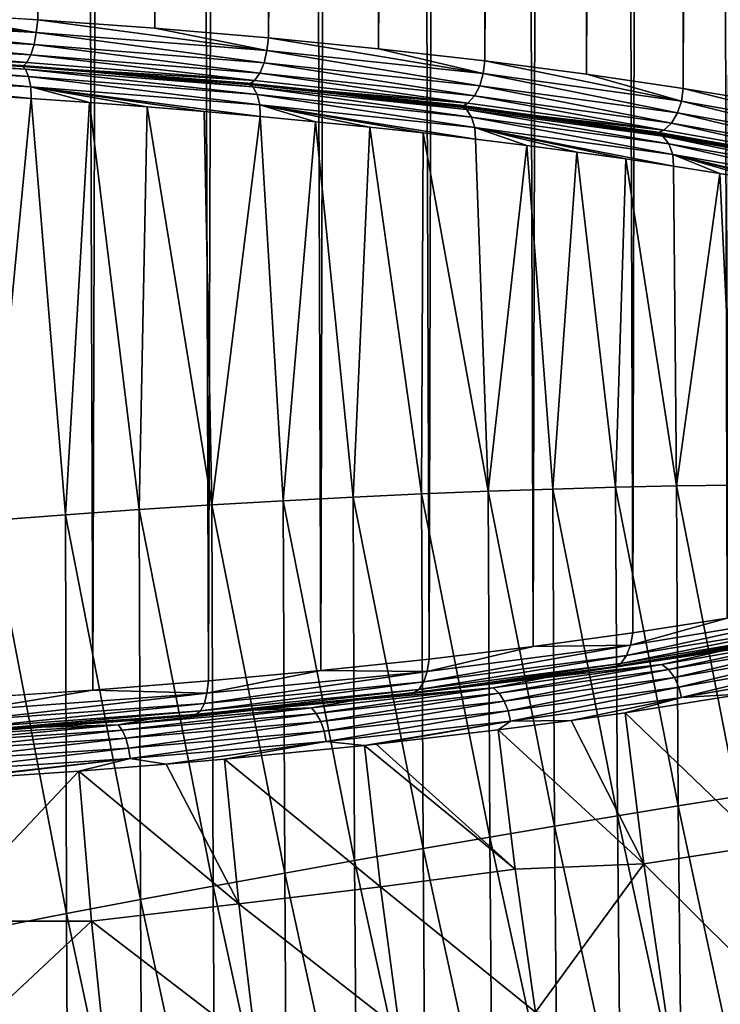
# Model space of a CAD drawing. Header units: metres. Extents: x -25 to 70, y -236 to 25.
# Tile 220 of 256: x 5.33 to 10.47, y -164.45 to -157.23. Entities that reach past the tile are written whole.
import ezdxf

# ---------------------------------------------------------------- set-up
doc = ezdxf.new("R2010")
doc.units = ezdxf.units.M
doc.layers.add('solid_10481002', color=7, linetype='CONTINUOUS')

msp = doc.modelspace()

# ---------------------------------------------------------------- linework, layer by layer
at = {"layer": 'solid_10481002'}
for points in [[(4.585909, -157.179016, 355.435577), (5.464749, -157.2323, 355.133392), (5.407368, -22.523937, 331.402893)], [(5.464749, -157.2323, 355.133392), (6.258306, -22.585129, 331.055847), (5.407368, -22.523937, 331.402893)], [(5.464749, -157.2323, 355.133392), (6.322883, -157.294769, 354.779114), (6.258306, -22.585129, 331.055847)], [(6.322883, -157.294769, 354.779114), (7.086746, -22.655178, 330.658569), (6.258306, -22.585129, 331.055847)], [(6.322883, -157.294769, 354.779114), (7.157217, -157.366196, 354.373962), (7.086746, -22.655178, 330.658569)], [(7.157217, -157.366196, 354.373962), (7.8895, -22.733801, 330.212677), (7.086746, -22.655178, 330.658569)], [(7.157217, -157.366196, 354.373962), (7.965169, -157.44635, 353.919403), (7.8895, -22.733801, 330.212677)], [(7.965169, -157.44635, 353.919403), (8.663399, -22.820681, 329.719971), (7.8895, -22.733801, 330.212677)], [(7.965169, -157.44635, 353.919403), (8.743639, -157.534927, 353.417114), (8.663399, -22.820681, 329.719971)], [(8.743639, -157.534927, 353.417114), (9.405321, -22.915487, 329.182312), (8.663399, -22.820681, 329.719971)], [(8.743639, -157.534927, 353.417114), (9.489343, -157.631561, 352.869049), (9.405321, -22.915487, 329.182312)], [(9.489343, -157.631561, 352.869049), (10.112622, -23.01786, 328.601715), (9.405321, -22.915487, 329.182312)], [(9.489343, -157.631561, 352.869049), (10.199594, -157.735901, 352.277283), (10.112622, -23.01786, 328.601715)], [(10.199594, -157.735901, 352.277283), (10.783355, -23.127493, 327.97995), (10.112622, -23.01786, 328.601715)], [(10.199594, -157.735901, 352.277283), (10.871919, -157.847549, 351.644073), (10.783355, -23.127493, 327.97995)], [(10.522792, -161.621231, 330.242462), (10.112622, -26.98214, 306.119171), (10.783355, -26.872507, 306.740906)], [(9.829555, -161.729187, 329.63028), (9.405321, -27.084513, 305.538574), (10.112622, -26.98214, 306.119171)], [(10.522792, -161.621231, 330.242462), (9.829555, -161.729187, 329.63028), (10.112622, -26.98214, 306.119171)], [(9.09965, -161.82959, 329.060791), (8.663399, -27.179319, 305.000885), (9.405321, -27.084513, 305.538574)], [(9.829555, -161.729187, 329.63028), (9.09965, -161.82959, 329.060791), (9.405321, -27.084513, 305.538574)], [(8.335574, -161.922089, 328.536224), (7.8895, -27.266199, 304.508179), (8.663399, -27.179319, 305.000885)], [(9.09965, -161.82959, 329.060791), (8.335574, -161.922089, 328.536224), (8.663399, -27.179319, 305.000885)], [(7.54038, -162.006317, 328.058563), (7.086746, -27.344822, 304.062286), (7.8895, -27.266199, 304.508179)], [(8.335574, -161.922089, 328.536224), (7.54038, -162.006317, 328.058563), (7.8895, -27.266199, 304.508179)], [(6.717191, -162.081955, 327.629578), (6.258306, -27.414871, 303.665009), (7.086746, -27.344822, 304.062286)], [(7.54038, -162.006317, 328.058563), (6.717191, -162.081955, 327.629578), (7.086746, -27.344822, 304.062286)], [(5.868851, -162.148743, 327.250854), (5.407368, -27.476063, 303.317993), (6.258306, -27.414871, 303.665009)], [(6.717191, -162.081955, 327.629578), (5.868851, -162.148743, 327.250854), (6.258306, -27.414871, 303.665009)], [(4.998262, -162.206406, 326.923798), (4.5369, -27.528217, 303.022217), (5.407368, -27.476063, 303.317993)], [(5.868851, -162.148743, 327.250854), (4.998262, -162.206406, 326.923798), (5.407368, -27.476063, 303.317993)], [(3.681048, -157.228668, 355.687836), (5.453487, -157.325592, 355.138184), (3.689865, -157.135117, 355.68454)], [(5.453487, -157.325592, 355.138184), (4.585909, -157.179016, 355.435577), (3.689865, -157.135117, 355.68454)], [(5.453487, -157.325592, 355.138184), (5.464749, -157.2323, 355.133392), (4.585909, -157.179016, 355.435577)], [(3.670742, -157.318283, 355.661591), (5.438213, -157.414932, 355.113464), (3.681048, -157.228668, 355.687836)], [(5.438213, -157.414932, 355.113464), (5.453487, -157.325592, 355.138184), (3.681048, -157.228668, 355.687836)], [(5.453487, -157.325592, 355.138184), (7.145297, -157.45929, 354.379913), (5.464749, -157.2323, 355.133392)], [(7.145297, -157.45929, 354.379913), (6.322883, -157.294769, 354.779114), (5.464749, -157.2323, 355.133392)], [(3.654686, -157.394882, 355.609619), (5.414419, -157.491104, 355.063873), (3.670742, -157.318283, 355.661591)], [(5.414419, -157.491104, 355.063873), (5.438213, -157.414932, 355.113464), (3.670742, -157.318283, 355.661591)], [(5.438213, -157.414932, 355.113464), (7.125285, -157.548264, 354.35733), (5.453487, -157.325592, 355.138184)], [(7.125285, -157.548264, 354.35733), (7.145297, -157.45929, 354.379913), (5.453487, -157.325592, 355.138184)], [(7.145297, -157.45929, 354.379913), (7.157217, -157.366196, 354.373962), (6.322883, -157.294769, 354.779114)], [(3.654686, -157.394882, 355.609619), (3.634457, -157.450943, 355.536957), (5.384439, -157.546631, 354.994263)], [(3.654686, -157.394882, 355.609619), (5.384439, -157.546631, 354.994263), (5.414419, -157.491104, 355.063873)], [(5.414419, -157.491104, 355.063873), (7.09411, -157.623856, 354.311066), (5.438213, -157.414932, 355.113464)], [(7.09411, -157.623856, 354.311066), (7.125285, -157.548264, 354.35733), (5.438213, -157.414932, 355.113464)], [(7.145297, -157.45929, 354.379913), (8.731032, -157.627823, 353.424072), (7.157217, -157.366196, 354.373962)], [(8.731032, -157.627823, 353.424072), (7.965169, -157.44635, 353.919403), (7.157217, -157.366196, 354.373962)], [(5.31004, -157.567551, 354.959686), (3.606889, -157.473022, 355.579651), (5.344499, -157.567062, 355.046417)], [(5.374173, -157.595337, 355.130859), (5.344499, -157.567062, 355.046417), (3.606889, -157.473022, 355.579651)], [(5.374173, -157.595337, 355.130859), (3.606889, -157.473022, 355.579651), (3.626913, -157.500778, 355.667023)], [(3.614379, -157.480988, 355.450623), (5.384439, -157.546631, 354.994263), (3.634457, -157.450943, 355.536957)], [(3.614379, -157.480988, 355.450623), (5.353365, -157.576126, 354.911041), (5.384439, -157.546631, 354.994263)], [(5.31004, -157.567551, 354.959686), (5.353365, -157.576126, 354.911041), (3.614379, -157.480988, 355.450623)], [(3.626913, -157.500778, 355.667023), (3.642816, -157.55484, 355.742065), (5.397738, -157.649841, 355.203552)], [(5.374173, -157.595337, 355.130859), (3.626913, -157.500778, 355.667023), (5.397738, -157.649841, 355.203552)], [(5.414419, -157.491104, 355.063873), (5.384439, -157.546631, 354.994263), (7.05483, -157.678635, 354.245605)], [(5.414419, -157.491104, 355.063873), (7.05483, -157.678635, 354.245605), (7.09411, -157.623856, 354.311066)], [(7.125285, -157.548264, 354.35733), (8.706579, -157.716339, 353.404175), (7.145297, -157.45929, 354.379913)], [(8.706579, -157.716339, 353.404175), (8.731032, -157.627823, 353.424072), (7.145297, -157.45929, 354.379913)], [(8.731032, -157.627823, 353.424072), (8.743639, -157.534927, 353.417114), (7.965169, -157.44635, 353.919403)], [(3.642816, -157.55484, 355.742065), (3.653087, -157.630493, 355.797729), (5.412948, -157.725723, 355.25766)], [(5.397738, -157.649841, 355.203552), (3.642816, -157.55484, 355.742065), (5.412948, -157.725723, 355.25766)], [(6.959617, -157.696442, 354.228668), (5.31004, -157.567551, 354.959686), (5.344499, -157.567062, 355.046417)], [(6.959617, -157.696442, 354.228668), (5.353365, -157.576126, 354.911041), (5.31004, -157.567551, 354.959686)], [(6.959617, -157.696442, 354.228668), (5.344499, -157.567062, 355.046417), (7.004158, -157.696777, 354.310791)], [(7.043053, -157.725784, 354.391144), (7.004158, -157.696777, 354.310791), (5.344499, -157.567062, 355.046417)], [(7.043053, -157.725784, 354.391144), (5.344499, -157.567062, 355.046417), (5.374173, -157.595337, 355.130859)], [(5.353365, -157.576126, 354.911041), (7.05483, -157.678635, 354.245605), (5.384439, -157.546631, 354.994263)], [(5.353365, -157.576126, 354.911041), (7.014099, -157.707428, 354.166382), (7.05483, -157.678635, 354.245605)], [(6.959617, -157.696442, 354.228668), (7.014099, -157.707428, 354.166382), (5.353365, -157.576126, 354.911041)], [(7.09411, -157.623856, 354.311066), (8.668487, -157.791183, 353.362061), (7.125285, -157.548264, 354.35733)], [(8.668487, -157.791183, 353.362061), (8.706579, -157.716339, 353.404175), (7.125285, -157.548264, 354.35733)], [(8.731032, -157.627823, 353.424072), (10.187032, -157.828674, 352.285065), (8.743639, -157.534927, 353.417114)], [(10.187032, -157.828674, 352.285065), (9.489343, -157.631561, 352.869049), (8.743639, -157.534927, 353.417114)], [(3.653087, -157.630493, 355.797729), (4.981876, -157.782944, 355.441925), (5.415548, -157.810272, 355.287384)], [(5.412948, -157.725723, 355.25766), (3.653087, -157.630493, 355.797729), (5.415548, -157.810272, 355.287384)], [(5.374173, -157.595337, 355.130859), (5.397738, -157.649841, 355.203552), (7.073936, -157.780869, 354.460602)], [(7.043053, -157.725784, 354.391144), (5.374173, -157.595337, 355.130859), (7.073936, -157.780869, 354.460602)], [(5.397738, -157.649841, 355.203552), (5.412948, -157.725723, 355.25766), (7.093857, -157.857101, 354.512573)], [(7.073936, -157.780869, 354.460602), (5.397738, -157.649841, 355.203552), (7.093857, -157.857101, 354.512573)], [(7.09411, -157.623856, 354.311066), (7.05483, -157.678635, 354.245605), (8.62049, -157.845047, 353.30188)], [(7.09411, -157.623856, 354.311066), (8.62049, -157.845047, 353.30188), (8.668487, -157.791183, 353.362061)], [(8.706579, -157.716339, 353.404175), (10.158501, -157.916611, 352.268341), (8.731032, -157.627823, 353.424072)], [(10.158501, -157.916611, 352.268341), (10.187032, -157.828674, 352.285065), (8.731032, -157.627823, 353.424072)], [(10.187032, -157.828674, 352.285065), (10.199594, -157.735901, 352.277283), (9.489343, -157.631561, 352.869049)], [(8.508092, -157.858994, 353.306793), (7.014099, -157.707428, 354.166382), (6.959617, -157.696442, 354.228668)], [(8.508092, -157.858994, 353.306793), (6.959617, -157.696442, 354.228668), (7.004158, -157.696777, 354.310791)], [(8.508092, -157.858994, 353.306793), (7.004158, -157.696777, 354.310791), (8.561658, -157.860291, 353.383453)], [(8.609207, -157.890228, 353.458679), (8.561658, -157.860291, 353.383453), (7.004158, -157.696777, 354.310791)], [(8.609207, -157.890228, 353.458679), (7.004158, -157.696777, 354.310791), (7.043053, -157.725784, 354.391144)], [(7.014099, -157.707428, 354.166382), (8.62049, -157.845047, 353.30188), (7.05483, -157.678635, 354.245605)], [(7.014099, -157.707428, 354.166382), (8.569433, -157.872803, 353.228485), (8.62049, -157.845047, 353.30188)], [(8.508092, -157.858994, 353.306793), (8.569433, -157.872803, 353.228485), (7.014099, -157.707428, 354.166382)], [(8.668487, -157.791183, 353.362061), (10.114057, -157.990585, 352.231201), (8.706579, -157.716339, 353.404175)], [(10.114057, -157.990585, 352.231201), (10.158501, -157.916611, 352.268341), (8.706579, -157.716339, 353.404175)], [(5.415548, -157.810272, 355.287384), (4.981876, -157.782944, 355.441925), (5.118804, -160.90567, 355.991364)], [(5.412948, -157.725723, 355.25766), (5.415548, -157.810272, 355.287384), (5.844238, -157.839874, 355.120056)], [(5.412948, -157.725723, 355.25766), (5.844238, -157.839874, 355.120056), (6.267572, -157.871704, 354.940063)], [(5.412948, -157.725723, 355.25766), (6.267572, -157.871704, 354.940063), (6.685187, -157.905731, 354.747559)], [(5.412948, -157.725723, 355.25766), (6.685187, -157.905731, 354.747559), (7.096746, -157.94194, 354.542725)], [(7.093857, -157.857101, 354.512573), (5.412948, -157.725723, 355.25766), (7.096746, -157.94194, 354.542725)], [(7.043053, -157.725784, 354.391144), (7.073936, -157.780869, 354.460602), (8.646958, -157.946045, 353.524048)], [(8.609207, -157.890228, 353.458679), (7.043053, -157.725784, 354.391144), (8.646958, -157.946045, 353.524048)], [(7.073936, -157.780869, 354.460602), (7.093857, -157.857101, 354.512573), (8.671295, -158.022705, 353.573364)], [(8.646958, -157.946045, 353.524048), (7.073936, -157.780869, 354.460602), (8.671295, -158.022705, 353.573364)], [(8.668487, -157.791183, 353.362061), (8.62049, -157.845047, 353.30188), (10.058057, -158.04335, 352.177277)], [(8.668487, -157.791183, 353.362061), (10.058057, -158.04335, 352.177277), (10.114057, -157.990585, 352.231201)], [(10.187032, -157.828674, 352.285065), (11.491296, -158.058853, 350.979614), (10.199594, -157.735901, 352.277283)], [(11.491296, -158.058853, 350.979614), (10.871919, -157.847549, 351.644073), (10.199594, -157.735901, 352.277283)], [(5.415548, -157.810272, 355.287384), (5.118804, -160.90567, 355.991364), (5.667924, -160.863983, 355.772095)], [(5.844238, -157.839874, 355.120056), (5.415548, -157.810272, 355.287384), (5.667924, -160.863983, 355.772095)], [(5.844238, -157.839874, 355.120056), (5.667924, -160.863983, 355.772095), (6.209391, -160.825989, 355.531799)], [(6.267572, -157.871704, 354.940063), (5.844238, -157.839874, 355.120056), (6.209391, -160.825989, 355.531799)], [(7.093857, -157.857101, 354.512573), (7.096746, -157.94194, 354.542725), (7.501922, -157.980286, 354.325714)], [(7.093857, -157.857101, 354.512573), (7.501922, -157.980286, 354.325714), (7.900368, -158.020767, 354.09668)], [(7.093857, -157.857101, 354.512573), (7.900368, -158.020767, 354.09668), (8.291708, -158.063324, 353.855835)], [(7.093857, -157.857101, 354.512573), (8.291708, -158.063324, 353.855835), (8.675519, -158.107925, 353.603455)], [(8.671295, -158.022705, 353.573364), (7.093857, -157.857101, 354.512573), (8.675519, -158.107925, 353.603455)], [(9.932429, -158.052795, 352.207703), (8.569433, -157.872803, 353.228485), (8.508092, -157.858994, 353.306793)], [(9.932429, -158.052795, 352.207703), (8.508092, -157.858994, 353.306793), (8.561658, -157.860291, 353.383453)], [(9.932429, -158.052795, 352.207703), (8.561658, -157.860291, 353.383453), (9.994275, -158.055222, 352.277985)], [(10.049788, -158.086243, 352.347076), (9.994275, -158.055222, 352.277985), (8.561658, -157.860291, 353.383453)], [(10.049788, -158.086243, 352.347076), (8.561658, -157.860291, 353.383453), (8.609207, -157.890228, 353.458679)], [(8.569433, -157.872803, 353.228485), (10.058057, -158.04335, 352.177277), (8.62049, -157.845047, 353.30188)], [(10.158501, -157.916611, 352.268341), (11.459113, -158.146149, 350.966583), (10.187032, -157.828674, 352.285065)], [(11.459113, -158.146149, 350.966583), (11.491296, -158.058853, 350.979614), (10.187032, -157.828674, 352.285065)], [(6.267572, -157.871704, 354.940063), (6.209391, -160.825989, 355.531799), (6.7422, -160.791702, 355.270782)], [(6.685187, -157.905731, 354.747559), (6.267572, -157.871704, 354.940063), (6.7422, -160.791702, 355.270782)], [(7.096746, -157.94194, 354.542725), (6.685187, -157.905731, 354.747559), (6.7422, -160.791702, 355.270782)], [(8.569433, -157.872803, 353.228485), (9.996861, -158.069748, 352.111572), (10.058057, -158.04335, 352.177277)], [(9.932429, -158.052795, 352.207703), (9.996861, -158.069748, 352.111572), (8.569433, -157.872803, 353.228485)], [(8.609207, -157.890228, 353.458679), (8.646958, -157.946045, 353.524048), (10.093858, -158.142944, 352.407593)], [(10.049788, -158.086243, 352.347076), (8.609207, -157.890228, 353.458679), (10.093858, -158.142944, 352.407593)], [(10.114057, -157.990585, 352.231201), (11.408979, -158.219116, 350.93512), (10.158501, -157.916611, 352.268341)], [(11.408979, -158.219116, 350.93512), (11.459113, -158.146149, 350.966583), (10.158501, -157.916611, 352.268341)], [(7.096746, -157.94194, 354.542725), (6.7422, -160.791702, 355.270782), (7.265378, -160.761078, 354.989563)], [(7.501922, -157.980286, 354.325714), (7.096746, -157.94194, 354.542725), (7.265378, -160.761078, 354.989563)], [(7.501922, -157.980286, 354.325714), (7.265378, -160.761078, 354.989563), (7.777952, -160.7341, 354.688721)], [(7.900368, -158.020767, 354.09668), (7.501922, -157.980286, 354.325714), (7.777952, -160.7341, 354.688721)], [(8.646958, -157.946045, 353.524048), (8.671295, -158.022705, 353.573364), (10.122249, -158.220139, 352.453735)], [(10.093858, -158.142944, 352.407593), (8.646958, -157.946045, 353.524048), (10.122249, -158.220139, 352.453735)], [(10.114057, -157.990585, 352.231201), (10.058057, -158.04335, 352.177277), (11.345811, -158.270615, 350.888367)], [(10.114057, -157.990585, 352.231201), (11.345811, -158.270615, 350.888367), (11.408979, -158.219116, 350.93512)], [(7.900368, -158.020767, 354.09668), (7.777952, -160.7341, 354.688721), (8.278947, -160.710709, 354.368713)], [(8.291708, -158.063324, 353.855835), (7.900368, -158.020767, 354.09668), (8.278947, -160.710709, 354.368713)], [(8.291708, -158.063324, 353.855835), (8.278947, -160.710709, 354.368713), (8.767392, -160.690887, 354.030151)], [(8.675519, -158.107925, 353.603455), (8.291708, -158.063324, 353.855835), (8.767392, -160.690887, 354.030151)], [(8.671295, -158.022705, 353.573364), (8.675519, -158.107925, 353.603455), (9.051387, -158.154495, 353.339752)], [(8.671295, -158.022705, 353.573364), (9.051387, -158.154495, 353.339752), (9.41896, -158.203033, 353.065063)], [(8.671295, -158.022705, 353.573364), (9.41896, -158.203033, 353.065063), (9.777942, -158.253464, 352.77951)], [(8.671295, -158.022705, 353.573364), (9.777942, -158.253464, 352.77951), (10.128056, -158.305771, 352.483398)], [(10.122249, -158.220139, 352.453735), (8.671295, -158.022705, 353.573364), (10.128056, -158.305771, 352.483398)], [(11.211864, -158.275024, 350.947357), (9.996861, -158.069748, 352.111572), (9.932429, -158.052795, 352.207703)], [(9.932429, -158.052795, 352.207703), (9.994275, -158.055222, 352.277985), (11.281112, -158.278717, 351.010468)], [(11.211864, -158.275024, 350.947357), (9.932429, -158.052795, 352.207703), (11.281112, -158.278717, 351.010468)], [(11.343781, -158.311005, 351.07254), (11.281112, -158.278717, 351.010468), (9.994275, -158.055222, 352.277985)], [(11.343781, -158.311005, 351.07254), (9.994275, -158.055222, 352.277985), (10.049788, -158.086243, 352.347076)], [(9.996861, -158.069748, 352.111572), (11.345811, -158.270615, 350.888367), (10.058057, -158.04335, 352.177277)], [(9.996861, -158.069748, 352.111572), (11.276962, -158.2957, 350.830139), (11.345811, -158.270615, 350.888367)], [(11.211864, -158.275024, 350.947357), (11.276962, -158.2957, 350.830139), (9.996861, -158.069748, 352.111572)], [(9.051387, -158.154495, 353.339752), (8.675519, -158.107925, 353.603455), (8.767392, -160.690887, 354.030151)], [(9.051387, -158.154495, 353.339752), (8.767392, -160.690887, 354.030151), (9.242383, -160.674591, 353.673615)], [(9.41896, -158.203033, 353.065063), (9.051387, -158.154495, 353.339752), (9.242383, -160.674591, 353.673615)], [(10.049788, -158.086243, 352.347076), (10.093858, -158.142944, 352.407593), (11.393526, -158.368713, 351.127472)], [(11.343781, -158.311005, 351.07254), (10.049788, -158.086243, 352.347076), (11.393526, -158.368713, 351.127472)], [(10.093858, -158.142944, 352.407593), (10.122249, -158.220139, 352.453735), (11.425553, -158.446503, 351.169983)], [(11.393526, -158.368713, 351.127472), (10.093858, -158.142944, 352.407593), (11.425553, -158.446503, 351.169983)], [(9.41896, -158.203033, 353.065063), (9.242383, -160.674591, 353.673615), (9.703156, -160.661758, 353.299866)], [(9.777942, -158.253464, 352.77951), (9.41896, -158.203033, 353.065063), (9.703156, -160.661758, 353.299866)], [(10.122249, -158.220139, 352.453735), (10.128056, -158.305771, 352.483398), (10.469006, -158.359894, 352.176941)], [(10.122249, -158.220139, 352.453735), (10.469006, -158.359894, 352.176941), (10.800469, -158.415802, 351.860382)], [(10.122249, -158.220139, 352.453735), (10.800469, -158.415802, 351.860382), (11.122085, -158.473419, 351.534088)], [(10.122249, -158.220139, 352.453735), (11.122085, -158.473419, 351.534088), (11.433519, -158.5327, 351.198395)], [(11.425553, -158.446503, 351.169983), (10.122249, -158.220139, 352.453735), (11.433519, -158.5327, 351.198395)], [(9.777942, -158.253464, 352.77951), (9.703156, -160.661758, 353.299866), (10.14896, -160.652283, 352.90976)], [(10.128056, -158.305771, 352.483398), (9.777942, -158.253464, 352.77951), (10.14896, -160.652283, 352.90976)], [(10.469006, -158.359894, 352.176941), (10.128056, -158.305771, 352.483398), (10.14896, -160.652283, 352.90976)], [(10.469006, -158.359894, 352.176941), (10.14896, -160.652283, 352.90976), (10.579045, -160.646133, 352.504028)], [(10.800469, -158.415802, 351.860382), (10.469006, -158.359894, 352.176941), (10.579045, -160.646133, 352.504028)], [(9.255368, -163.147888, 354.128235), (9.242383, -160.674591, 353.673615), (8.767392, -160.690887, 354.030151)], [(9.716733, -163.071396, 353.741364), (9.703156, -160.661758, 353.299866), (9.242383, -160.674591, 353.673615)], [(9.716733, -163.071396, 353.741364), (9.242383, -160.674591, 353.673615), (9.255368, -163.147888, 354.128235)], [(10.163136, -162.998657, 353.338135), (10.14896, -160.652283, 352.90976), (9.703156, -160.661758, 353.299866)], [(10.163136, -162.998657, 353.338135), (9.703156, -160.661758, 353.299866), (9.716733, -163.071396, 353.741364)], [(10.593831, -162.929626, 352.919403), (10.579045, -160.646133, 352.504028), (10.14896, -160.652283, 352.90976)], [(10.593831, -162.929626, 352.919403), (10.14896, -160.652283, 352.90976), (10.163136, -162.998657, 353.338135)], [(7.789191, -163.399918, 355.182861), (7.777952, -160.7341, 354.688721), (7.265378, -160.761078, 354.989563)], [(8.290767, -163.312134, 354.849701), (8.278947, -160.710709, 354.368713), (7.777952, -160.7341, 354.688721)], [(8.290767, -163.312134, 354.849701), (7.777952, -160.7341, 354.688721), (7.789191, -163.399918, 355.182861)], [(8.779792, -163.228119, 354.497955), (8.767392, -160.690887, 354.030151), (8.278947, -160.710709, 354.368713)], [(8.779792, -163.228119, 354.497955), (8.278947, -160.710709, 354.368713), (8.290767, -163.312134, 354.849701)], [(9.255368, -163.147888, 354.128235), (8.767392, -160.690887, 354.030151), (8.779792, -163.228119, 354.497955)], [(6.218813, -163.68573, 356.065277), (6.209391, -160.825989, 355.531799), (5.667924, -160.863983, 355.772095)], [(6.752248, -163.586731, 355.791199), (6.7422, -160.791702, 355.270782), (6.209391, -160.825989, 355.531799)], [(6.752248, -163.586731, 355.791199), (6.209391, -160.825989, 355.531799), (6.218813, -163.68573, 356.065277)], [(7.276029, -163.491455, 355.496857), (7.265378, -160.761078, 354.989563), (6.7422, -160.791702, 355.270782)], [(7.276029, -163.491455, 355.496857), (6.7422, -160.791702, 355.270782), (6.752248, -163.586731, 355.791199)], [(7.789191, -163.399918, 355.182861), (7.265378, -160.761078, 354.989563), (7.276029, -163.491455, 355.496857)], [(5.676692, -163.788422, 356.318604), (5.667924, -160.863983, 355.772095), (5.118804, -160.90567, 355.991364)], [(6.218813, -163.68573, 356.065277), (5.667924, -160.863983, 355.772095), (5.676692, -163.788422, 356.318604)], [(5.676692, -163.788422, 356.318604), (5.118804, -160.90567, 355.991364), (5.126884, -163.894791, 356.550751)], [(9.784166, -161.896545, 329.697021), (9.811645, -161.819778, 329.65036), (11.157103, -161.597382, 330.911591)], [(11.125858, -161.674774, 330.954742), (9.784166, -161.896545, 329.697021), (11.157103, -161.597382, 330.911591)], [(11.157103, -161.597382, 330.911591), (9.811645, -161.819778, 329.65036), (10.522792, -161.621231, 330.242462)], [(9.811645, -161.819778, 329.65036), (9.829555, -161.729187, 329.63028), (10.522792, -161.621231, 330.242462)], [(9.74136, -161.95311, 329.758636), (9.784166, -161.896545, 329.697021), (11.125858, -161.674774, 330.954742)], [(11.077188, -161.732315, 331.010834), (9.74136, -161.95311, 329.758636), (11.125858, -161.674774, 330.954742)], [(9.811645, -161.819778, 329.65036), (9.09965, -161.82959, 329.060791), (9.829555, -161.729187, 329.63028)], [(9.631365, -161.985504, 329.904175), (9.687424, -161.983917, 329.829132), (11.015862, -161.764343, 331.074402)], [(10.951754, -161.76712, 331.142731), (9.631365, -161.985504, 329.904175), (11.015862, -161.764343, 331.074402)], [(11.077188, -161.732315, 331.010834), (11.015862, -161.764343, 331.074402), (9.687424, -161.983917, 329.829132)], [(11.077188, -161.732315, 331.010834), (9.687424, -161.983917, 329.829132), (9.74136, -161.95311, 329.758636)], [(8.297101, -162.088287, 328.609619), (8.320405, -162.012054, 328.559906), (9.811645, -161.819778, 329.65036)], [(9.784166, -161.896545, 329.697021), (8.297101, -162.088287, 328.609619), (9.811645, -161.819778, 329.65036)], [(9.811645, -161.819778, 329.65036), (8.320405, -162.012054, 328.559906), (9.09965, -161.82959, 329.060791)], [(8.320405, -162.012054, 328.559906), (8.335574, -161.922089, 328.536224), (9.09965, -161.82959, 329.060791)], [(10.473691, -161.864731, 330.589203), (9.631365, -161.985504, 329.904175), (10.951754, -161.76712, 331.142731)], [(11.167502, -161.767014, 331.195404), (10.042814, -161.960678, 330.097107), (10.473691, -161.864731, 330.589203)], [(10.091673, -161.998932, 330.048157), (10.042814, -161.960678, 330.097107), (11.167502, -161.767014, 331.195404)], [(10.091673, -161.998932, 330.048157), (11.167502, -161.767014, 331.195404), (11.221919, -161.804321, 331.151886)], [(10.091673, -161.998932, 330.048157), (11.221919, -161.804321, 331.151886), (10.135174, -162.056091, 330.008667)], [(11.221919, -161.804321, 331.151886), (11.270369, -161.860626, 331.117218), (10.135174, -162.056091, 330.008667)], [(8.260798, -162.144012, 328.675995), (8.297101, -162.088287, 328.609619), (9.784166, -161.896545, 329.697021)], [(9.74136, -161.95311, 329.758636), (8.260798, -162.144012, 328.675995), (9.784166, -161.896545, 329.697021)], [(10.473691, -161.864731, 330.589203), (9.194696, -162.057541, 329.495728), (9.631365, -161.985504, 329.904175)], [(10.042814, -161.960678, 330.097107), (9.194696, -162.057541, 329.495728), (10.473691, -161.864731, 330.589203)], [(10.135174, -162.056091, 330.008667), (11.270369, -161.860626, 331.117218), (10.168147, -162.126816, 329.983582)], [(11.270369, -161.860626, 331.117218), (11.307093, -161.930695, 331.095795), (10.168147, -162.126816, 329.983582)], [(8.320405, -162.012054, 328.559906), (7.54038, -162.006317, 328.058563), (8.335574, -161.922089, 328.536224)], [(9.74136, -161.95311, 329.758636), (9.687424, -161.983917, 329.829132), (8.215058, -162.173767, 328.752472)], [(9.74136, -161.95311, 329.758636), (8.215058, -162.173767, 328.752472), (8.260798, -162.144012, 328.675995)], [(10.042814, -161.960678, 330.097107), (8.806067, -162.132462, 329.122864), (9.194696, -162.057541, 329.495728)], [(8.848831, -162.17157, 329.069122), (8.806067, -162.132462, 329.122864), (10.042814, -161.960678, 330.097107)], [(8.848831, -162.17157, 329.069122), (10.042814, -161.960678, 330.097107), (10.091673, -161.998932, 330.048157)], [(10.168147, -162.126816, 329.983582), (11.307093, -161.930695, 331.095795), (10.187656, -162.202866, 329.974731)], [(11.307093, -161.930695, 331.095795), (11.328822, -162.006363, 331.089142), (10.187656, -162.202866, 329.974731)], [(6.686796, -162.247177, 327.708466), (6.705573, -162.171402, 327.656189), (8.320405, -162.012054, 328.559906)], [(8.297101, -162.088287, 328.609619), (6.686796, -162.247177, 327.708466), (8.320405, -162.012054, 328.559906)], [(6.705573, -162.171402, 327.656189), (6.717191, -162.081955, 327.629578), (7.54038, -162.006317, 328.058563)], [(8.320405, -162.012054, 328.559906), (6.705573, -162.171402, 327.656189), (7.54038, -162.006317, 328.058563)], [(8.16771, -162.174347, 328.833282), (8.215058, -162.173767, 328.752472), (9.687424, -161.983917, 329.829132)], [(9.631365, -161.985504, 329.904175), (8.16771, -162.174347, 328.833282), (9.687424, -161.983917, 329.829132)], [(9.194696, -162.057541, 329.495728), (8.16771, -162.174347, 328.833282), (9.631365, -161.985504, 329.904175)], [(8.848831, -162.17157, 329.069122), (10.091673, -161.998932, 330.048157), (8.886906, -162.229477, 329.02536)], [(10.091673, -161.998932, 330.048157), (10.135174, -162.056091, 330.008667), (8.886906, -162.229477, 329.02536)], [(10.187656, -162.202866, 329.974731), (11.328822, -162.006363, 331.089142), (10.647054, -162.177811, 330.392303)], [(6.705573, -162.171402, 327.656189), (5.868851, -162.148743, 327.250854), (6.717191, -162.081955, 327.629578)], [(6.657546, -162.302216, 327.778778), (6.686796, -162.247177, 327.708466), (8.297101, -162.088287, 328.609619)], [(8.260798, -162.144012, 328.675995), (6.657546, -162.302216, 327.778778), (8.297101, -162.088287, 328.609619)], [(9.194696, -162.057541, 329.495728), (7.792173, -162.224335, 328.549713), (8.16771, -162.174347, 328.833282)], [(8.806067, -162.132462, 329.122864), (7.792173, -162.224335, 328.549713), (9.194696, -162.057541, 329.495728)], [(8.886906, -162.229477, 329.02536), (10.135174, -162.056091, 330.008667), (8.915767, -162.300766, 328.997009)], [(10.135174, -162.056091, 330.008667), (10.168147, -162.126816, 329.983582), (8.915767, -162.300766, 328.997009)], [(8.915767, -162.300766, 328.997009), (10.168147, -162.126816, 329.983582), (8.932842, -162.377151, 328.986267)], [(10.168147, -162.126816, 329.983582), (10.187656, -162.202866, 329.974731), (8.932842, -162.377151, 328.986267)], [(4.976526, -162.370911, 327.006805), (4.990501, -162.295471, 326.952576), (6.705573, -162.171402, 327.656189)], [(6.686796, -162.247177, 327.708466), (4.976526, -162.370911, 327.006805), (6.705573, -162.171402, 327.656189)], [(4.990501, -162.295471, 326.952576), (4.998262, -162.206406, 326.923798), (5.868851, -162.148743, 327.250854)], [(6.705573, -162.171402, 327.656189), (4.990501, -162.295471, 326.952576), (5.868851, -162.148743, 327.250854)], [(6.581533, -162.330933, 327.945251), (6.62069, -162.3311, 327.860229), (8.215058, -162.173767, 328.752472)], [(7.388305, -162.256851, 328.365356), (6.581533, -162.330933, 327.945251), (8.215058, -162.173767, 328.752472)], [(8.260798, -162.144012, 328.675995), (8.215058, -162.173767, 328.752472), (6.62069, -162.3311, 327.860229)], [(8.260798, -162.144012, 328.675995), (6.62069, -162.3311, 327.860229), (6.657546, -162.302216, 327.778778)], [(8.16771, -162.174347, 328.833282), (7.388305, -162.256851, 328.365356), (8.215058, -162.173767, 328.752472)], [(7.792173, -162.224335, 328.549713), (7.388305, -162.256851, 328.365356), (8.16771, -162.174347, 328.833282)], [(8.806067, -162.132462, 329.122864), (7.471678, -162.280533, 328.283112), (7.792173, -162.224335, 328.549713)], [(7.5079, -162.320358, 328.225281), (7.471678, -162.280533, 328.283112), (8.806067, -162.132462, 329.122864)], [(7.5079, -162.320358, 328.225281), (8.806067, -162.132462, 329.122864), (8.848831, -162.17157, 329.069122)], [(7.5079, -162.320358, 328.225281), (8.848831, -162.17157, 329.069122), (7.54015, -162.378922, 328.177856)], [(8.848831, -162.17157, 329.069122), (8.886906, -162.229477, 329.02536), (7.54015, -162.378922, 328.177856)], [(10.785615, -163.289719, 330.560577), (9.772703, -162.315384, 329.621765), (10.647054, -162.177811, 330.392303)], [(10.187656, -162.202866, 329.974731), (10.647054, -162.177811, 330.392303), (9.772703, -162.315384, 329.621765)], [(4.954755, -162.4254, 327.08017), (4.976526, -162.370911, 327.006805), (6.686796, -162.247177, 327.708466)], [(6.657546, -162.302216, 327.778778), (4.954755, -162.4254, 327.08017), (6.686796, -162.247177, 327.708466)], [(7.049447, -162.297318, 328.135864), (6.581533, -162.330933, 327.945251), (7.388305, -162.256851, 328.365356)], [(7.792173, -162.224335, 328.549713), (7.049447, -162.297318, 328.135864), (7.388305, -162.256851, 328.365356)], [(7.471678, -162.280533, 328.283112), (7.049447, -162.297318, 328.135864), (7.792173, -162.224335, 328.549713)], [(7.54015, -162.378922, 328.177856), (8.886906, -162.229477, 329.02536), (7.564595, -162.450699, 328.146729)], [(8.886906, -162.229477, 329.02536), (8.915767, -162.300766, 328.997009), (7.564595, -162.450699, 328.146729)], [(8.932842, -162.377151, 328.986267), (10.187656, -162.202866, 329.974731), (9.37722, -162.371399, 329.310455)], [(10.187656, -162.202866, 329.974731), (9.772703, -162.315384, 329.621765), (9.37722, -162.371399, 329.310455)], [(6.581533, -162.330933, 327.945251), (4.898932, -162.452682, 327.2547), (6.62069, -162.3311, 327.860229)], [(5.492629, -162.421066, 327.434052), (4.898932, -162.452682, 327.2547), (6.581533, -162.330933, 327.945251)], [(4.898932, -162.452682, 327.2547), (4.927324, -162.453598, 327.165497), (6.62069, -162.3311, 327.860229)], [(6.657546, -162.302216, 327.778778), (6.62069, -162.3311, 327.860229), (4.927324, -162.453598, 327.165497)], [(6.657546, -162.302216, 327.778778), (4.927324, -162.453598, 327.165497), (4.954755, -162.4254, 327.08017)], [(6.28212, -162.362961, 327.763519), (5.492629, -162.421066, 327.434052), (6.581533, -162.330933, 327.945251)], [(7.471678, -162.280533, 328.283112), (6.055065, -162.403381, 327.586426), (7.049447, -162.297318, 328.135864)], [(6.084383, -162.443802, 327.525177), (6.055065, -162.403381, 327.586426), (7.471678, -162.280533, 328.283112)], [(6.055065, -162.403381, 327.586426), (6.28212, -162.362961, 327.763519), (7.049447, -162.297318, 328.135864)], [(6.084383, -162.443802, 327.525177), (7.471678, -162.280533, 328.283112), (7.5079, -162.320358, 328.225281)], [(6.084383, -162.443802, 327.525177), (7.5079, -162.320358, 328.225281), (6.110487, -162.502899, 327.474731)], [(7.5079, -162.320358, 328.225281), (7.54015, -162.378922, 328.177856), (6.110487, -162.502899, 327.474731)], [(7.049447, -162.297318, 328.135864), (6.28212, -162.362961, 327.763519), (6.581533, -162.330933, 327.945251)], [(7.564595, -162.450699, 328.146729), (8.915767, -162.300766, 328.997009), (7.579058, -162.527374, 328.134338)], [(8.915767, -162.300766, 328.997009), (8.932842, -162.377151, 328.986267), (7.579058, -162.527374, 328.134338)], [(9.772703, -162.315384, 329.621765), (9.911469, -163.422897, 329.790558), (9.37722, -162.371399, 329.310455)], [(10.785615, -163.289719, 330.560577), (9.911469, -163.422897, 329.790558), (9.772703, -162.315384, 329.621765)], [(6.055065, -162.403381, 327.586426), (4.572239, -162.499802, 327.039551), (5.492629, -162.421066, 327.434052)], [(4.594368, -162.540695, 326.975647), (4.572239, -162.499802, 327.039551), (6.055065, -162.403381, 327.586426)], [(4.594368, -162.540695, 326.975647), (6.055065, -162.403381, 327.586426), (6.084383, -162.443802, 327.525177)], [(6.055065, -162.403381, 327.586426), (5.492629, -162.421066, 327.434052), (6.28212, -162.362961, 327.763519)], [(6.110487, -162.502899, 327.474731), (7.54015, -162.378922, 328.177856), (6.130273, -162.575073, 327.441315)], [(7.54015, -162.378922, 328.177856), (7.564595, -162.450699, 328.146729), (6.130273, -162.575073, 327.441315)], [(7.579058, -162.527374, 328.134338), (8.932842, -162.377151, 328.986267), (7.860973, -162.555832, 328.295471)], [(8.932842, -162.377151, 328.986267), (7.94648, -162.5466, 328.345947), (7.860973, -162.555832, 328.295471)], [(8.932842, -162.377151, 328.986267), (8.842388, -162.441681, 328.921906), (7.94648, -162.5466, 328.345947)], [(9.911469, -163.422897, 329.790558), (8.842388, -162.441681, 328.921906), (9.37722, -162.371399, 329.310455)], [(8.932842, -162.377151, 328.986267), (9.37722, -162.371399, 329.310455), (8.842388, -162.441681, 328.921906)], [(4.572239, -162.499802, 327.039551), (4.68408, -162.471329, 327.148926), (5.492629, -162.421066, 327.434052)], [(4.594368, -162.540695, 326.975647), (6.084383, -162.443802, 327.525177), (4.614069, -162.60022, 326.922821)], [(6.084383, -162.443802, 327.525177), (6.110487, -162.502899, 327.474731), (4.614069, -162.60022, 326.922821)], [(5.492629, -162.421066, 327.434052), (4.68408, -162.471329, 327.148926), (4.898932, -162.452682, 327.2547)], [(6.130273, -162.575073, 327.441315), (7.564595, -162.450699, 328.146729), (6.14198, -162.651993, 327.427551)], [(7.564595, -162.450699, 328.146729), (7.579058, -162.527374, 328.134338), (6.14198, -162.651993, 327.427551)], [(8.842388, -162.441681, 328.921906), (8.9657, -163.463196, 329.080811), (7.94648, -162.5466, 328.345947)], [(9.911469, -163.422897, 329.790558), (8.9657, -163.463196, 329.080811), (8.842388, -162.441681, 328.921906)], [(4.614069, -162.60022, 326.922821), (6.110487, -162.502899, 327.474731), (4.629003, -162.672714, 326.887604)], [(6.110487, -162.502899, 327.474731), (6.130273, -162.575073, 327.441315), (4.629003, -162.672714, 326.887604)], [(6.14198, -162.651993, 327.427551), (7.579058, -162.527374, 328.134338), (6.406896, -162.693787, 327.545105)], [(7.579058, -162.527374, 328.134338), (6.834697, -162.656784, 327.745728), (6.406896, -162.693787, 327.545105)], [(7.579058, -162.527374, 328.134338), (7.860973, -162.555832, 328.295471), (6.834697, -162.656784, 327.745728)], [(7.977803, -163.591248, 328.459473), (6.834697, -162.656784, 327.745728), (7.860973, -162.555832, 328.295471)], [(8.9657, -163.463196, 329.080811), (7.860973, -162.555832, 328.295471), (7.94648, -162.5466, 328.345947)], [(8.9657, -163.463196, 329.080811), (7.977803, -163.591248, 328.459473), (7.860973, -162.555832, 328.295471)], [(4.629003, -162.672714, 326.887604), (6.130273, -162.575073, 327.441315), (4.637839, -162.749817, 326.872833)], [(6.130273, -162.575073, 327.441315), (6.14198, -162.651993, 327.427551), (4.637839, -162.749817, 326.872833)], [(4.637839, -162.749817, 326.872833), (6.14198, -162.651993, 327.427551), (4.661031, -162.816452, 326.882324)], [(6.14198, -162.651993, 327.427551), (4.778325, -162.80957, 326.919434), (4.661031, -162.816452, 326.882324)], [(6.14198, -162.651993, 327.427551), (5.765977, -162.743973, 327.273651), (4.778325, -162.80957, 326.919434)], [(6.14198, -162.651993, 327.427551), (6.406896, -162.693787, 327.545105), (5.765977, -162.743973, 327.273651)], [(6.940396, -163.718201, 327.916046), (5.765977, -162.743973, 327.273651), (6.406896, -162.693787, 327.545105)], [(6.834697, -162.656784, 327.745728), (6.940396, -163.718201, 327.916046), (6.406896, -162.693787, 327.545105)], [(7.977803, -163.591248, 328.459473), (6.940396, -163.718201, 327.916046), (6.834697, -162.656784, 327.745728)], [(5.765977, -162.743973, 327.273651), (4.727878, -163.843124, 327.051971), (4.778325, -162.80957, 326.919434)], [(5.765977, -162.743973, 327.273651), (5.858469, -163.844208, 327.452728), (4.727878, -163.843124, 327.051971)], [(6.940396, -163.718201, 327.916046), (5.858469, -163.844208, 327.452728), (5.765977, -162.743973, 327.273651)], [(10.593831, -162.929626, 352.919403), (10.163136, -162.998657, 353.338135), (10.617165, -165.116608, 353.304199)], [(10.163136, -162.998657, 353.338135), (9.716733, -163.071396, 353.741364), (10.18559, -165.24205, 353.734924)], [(10.163136, -162.998657, 353.338135), (10.18559, -165.24205, 353.734924), (10.617165, -165.116608, 353.304199)], [(9.716733, -163.071396, 353.741364), (9.255368, -163.147888, 354.128235), (9.738296, -165.371506, 354.150146)], [(9.716733, -163.071396, 353.741364), (9.738296, -165.371506, 354.150146), (10.18559, -165.24205, 353.734924)], [(9.255368, -163.147888, 354.128235), (8.779792, -163.228119, 354.497955), (9.276029, -165.504974, 354.549011)], [(9.255368, -163.147888, 354.128235), (9.276029, -165.504974, 354.549011), (9.738296, -165.371506, 354.150146)], [(8.779792, -163.228119, 354.497955), (8.290767, -163.312134, 354.849701), (8.799536, -165.642426, 354.930725)], [(8.779792, -163.228119, 354.497955), (8.799536, -165.642426, 354.930725), (9.276029, -165.504974, 354.549011)], [(8.290767, -163.312134, 354.849701), (7.789191, -163.399918, 355.182861), (8.309581, -165.783829, 355.294434)], [(8.290767, -163.312134, 354.849701), (8.309581, -165.783829, 355.294434), (8.799536, -165.642426, 354.930725)], [(10.785615, -163.289719, 330.560577), (10.955983, -164.463074, 330.709656), (9.911469, -163.422897, 329.790558)], [(7.789191, -163.399918, 355.182861), (7.276029, -163.491455, 355.496857), (7.807055, -165.929123, 355.639496)], [(7.789191, -163.399918, 355.182861), (7.807055, -165.929123, 355.639496), (8.309581, -165.783829, 355.294434)], [(9.911469, -163.422897, 329.790558), (9.115129, -164.512604, 329.222992), (8.9657, -163.463196, 329.080811)], [(9.911469, -163.422897, 329.790558), (10.082116, -164.578979, 329.940338), (9.115129, -164.512604, 329.222992)], [(10.955983, -164.463074, 330.709656), (10.082116, -164.578979, 329.940338), (9.911469, -163.422897, 329.790558)], [(7.276029, -163.491455, 355.496857), (6.752248, -163.586731, 355.791199), (7.292916, -166.078262, 355.965393)], [(7.276029, -163.491455, 355.496857), (7.292916, -166.078262, 355.965393), (7.807055, -165.929123, 355.639496)], [(8.9657, -163.463196, 329.080811), (9.115129, -164.512604, 329.222992), (7.977803, -163.591248, 328.459473)], [(6.752248, -163.586731, 355.791199), (6.218813, -163.68573, 356.065277), (6.768126, -166.231186, 356.271484)], [(6.752248, -163.586731, 355.791199), (6.768126, -166.231186, 356.271484), (7.292916, -166.078262, 355.965393)], [(7.977803, -163.591248, 328.459473), (8.118037, -164.637604, 328.604431), (6.940396, -163.718201, 327.916046)], [(9.115129, -164.512604, 329.222992), (8.118037, -164.637604, 328.604431), (7.977803, -163.591248, 328.459473)], [(6.218813, -163.68573, 356.065277), (5.676692, -163.788422, 356.318604), (6.233643, -166.387833, 356.557251)], [(6.218813, -163.68573, 356.065277), (6.233643, -166.387833, 356.557251), (6.768126, -166.231186, 356.271484)], [(5.676692, -163.788422, 356.318604), (5.126884, -163.894791, 356.550751), (5.690427, -166.548126, 356.822144)], [(5.676692, -163.788422, 356.318604), (5.690427, -166.548126, 356.822144), (6.233643, -166.387833, 356.557251)], [(6.940396, -163.718201, 327.916046), (7.067559, -164.771912, 328.065063), (5.858469, -163.844208, 327.452728)], [(8.118037, -164.637604, 328.604431), (7.067559, -164.771912, 328.065063), (6.940396, -163.718201, 327.916046)], [(5.858469, -163.844208, 327.452728), (4.806756, -164.82663, 327.198608), (4.727878, -163.843124, 327.051971)], [(5.858469, -163.844208, 327.452728), (5.969096, -164.915253, 327.606781), (4.806756, -164.82663, 327.198608)], [(7.067559, -164.771912, 328.065063), (5.969096, -164.915253, 327.606781), (5.858469, -163.844208, 327.452728)], [(5.126884, -163.894791, 356.550751), (5.139474, -166.712036, 357.065765), (5.690427, -166.548126, 356.822144)]]:
    msp.add_3dface(points, dxfattribs=at)

doc.saveas('drawing.dxf')
